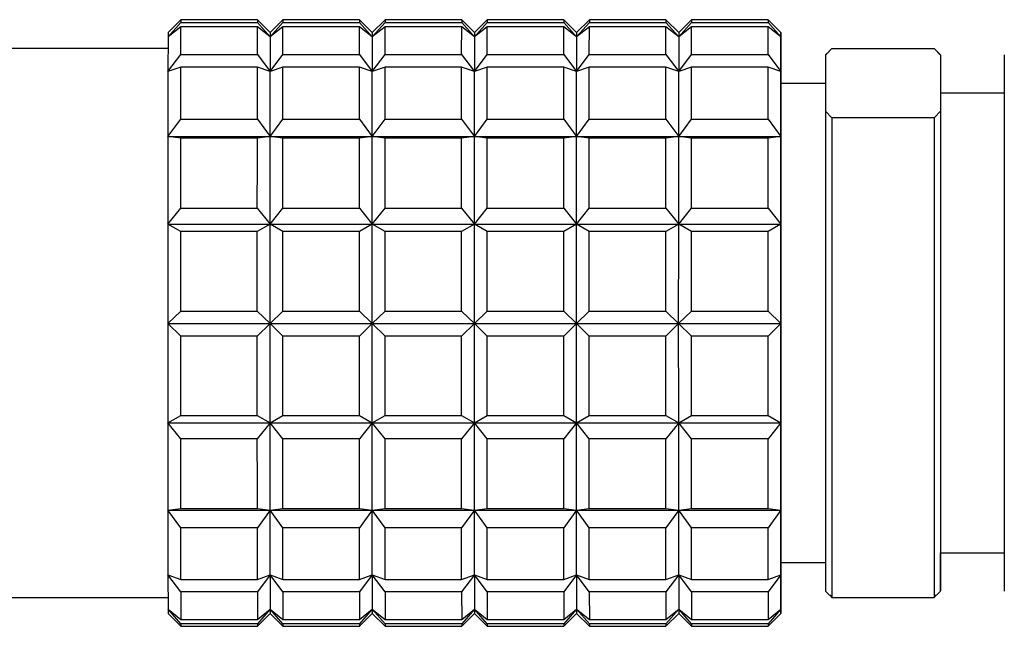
# Model space of a CAD drawing. Header units: inches. Extents: x 2.6 to 39.6, y 3.9 to 32.3.
# Tile 73 of 74: x 38.647 to 39.254, y 24.121 to 24.495. Entities that reach past the tile are written whole.
import ezdxf

# ---------------------------------------------------------------- set-up
doc = ezdxf.new("R2010")
doc.units = ezdxf.units.IN
doc.header["$MEASUREMENT"] = 0

msp = doc.modelspace()

# ---------------------------------------------------------------- linework, layer by layer
at = {"color": 7, "linetype": 'Continuous', "lineweight": 25}
for p, q in [((38.73862, 24.48418), (38.7465, 24.49313)), ((38.74649, 24.49043), (38.73862, 24.48418)), ((38.7465, 24.49484), (38.73863, 24.48696)), ((38.79374, 24.49043), (38.74649, 24.49043)), ((38.79375, 24.49484), (38.7465, 24.49484)), ((38.7465, 24.49313), (38.79374, 24.49313)), ((38.79374, 24.49313), (38.80161, 24.48418)), ((38.80161, 24.48418), (38.79374, 24.49043)), ((38.80162, 24.48696), (38.79375, 24.49484)), ((38.80161, 24.48418), (38.80949, 24.49313)), ((38.80949, 24.49043), (38.80161, 24.48418)), ((38.8095, 24.49484), (38.80162, 24.48696)), ((38.80949, 24.49313), (38.85673, 24.49313)), ((38.85673, 24.49043), (38.80949, 24.49043)), ((38.85674, 24.49484), (38.8095, 24.49484)), ((38.85673, 24.49313), (38.86461, 24.48418)), ((38.86461, 24.48418), (38.85673, 24.49043)), ((38.86461, 24.48696), (38.85674, 24.49484)), ((38.87249, 24.49484), (38.86461, 24.48696)), ((38.86461, 24.48418), (38.87248, 24.49313)), ((38.87248, 24.49043), (38.86461, 24.48418)), ((38.87248, 24.49313), (38.91973, 24.49313)), ((38.91972, 24.49043), (38.87248, 24.49043)), ((38.91973, 24.49484), (38.87249, 24.49484)), ((38.9276, 24.48418), (38.91972, 24.49043)), ((38.92761, 24.48696), (38.91973, 24.49484)), ((38.91973, 24.49313), (38.9276, 24.48418)), ((38.9276, 24.48418), (38.93547, 24.49313)), ((38.93547, 24.49043), (38.9276, 24.48418)), ((38.93548, 24.49484), (38.92761, 24.48696)), ((38.93547, 24.49313), (38.98272, 24.49313)), ((38.98271, 24.49043), (38.93547, 24.49043)), ((38.98272, 24.49484), (38.93548, 24.49484)), ((38.99059, 24.48418), (38.98271, 24.49043)), ((38.9906, 24.48696), (38.98272, 24.49484)), ((38.98272, 24.49313), (38.99059, 24.48418)), ((38.99059, 24.48418), (38.99847, 24.49313)), ((38.99846, 24.49043), (38.99059, 24.48418)), ((38.99847, 24.49484), (38.9906, 24.48696)), ((39.04571, 24.49043), (38.99846, 24.49043)), ((39.04572, 24.49484), (38.99847, 24.49484)), ((38.99847, 24.49313), (39.04571, 24.49313)), ((39.04571, 24.49313), (39.05358, 24.48418)), ((39.05358, 24.48418), (39.04571, 24.49043)), ((39.05359, 24.48696), (39.04572, 24.49484)), ((39.05358, 24.48418), (39.06146, 24.49313)), ((39.06145, 24.49043), (39.05358, 24.48418)), ((39.06146, 24.49484), (39.05359, 24.48696)), ((39.1087, 24.49043), (39.06145, 24.49043)), ((39.10871, 24.49484), (39.06146, 24.49484)), ((39.06146, 24.49313), (39.1087, 24.49313)), ((39.1087, 24.49313), (39.11657, 24.48418)), ((39.11657, 24.48418), (39.1087, 24.49043)), ((39.11658, 24.48696), (39.10871, 24.49484)), ((38.73862, 24.48418), (38.73861, 24.4628)), ((38.80161, 24.48418), (38.8016, 24.4628)), ((38.86461, 24.48418), (38.86459, 24.4628)), ((38.9276, 24.48418), (38.92758, 24.4628)), ((38.99059, 24.48418), (38.99058, 24.4628)), ((39.05358, 24.48418), (39.05357, 24.4628)), ((39.11657, 24.48418), (39.11656, 24.4628)), ((39.11661, 24.46312), (39.11659, 24.4843)), ((38.73861, 24.47712), (38.61265, 24.47712)), ((39.14414, 24.47304), (39.14808, 24.47707)), ((39.14808, 24.47707), (39.21107, 24.47707)), ((39.21107, 24.47707), (39.21501, 24.47304)), ((38.73861, 24.4628), (38.74648, 24.47334)), ((38.74648, 24.47334), (38.79373, 24.47334)), ((38.79373, 24.47334), (38.8016, 24.4628)), ((38.8016, 24.4628), (38.80947, 24.47334)), ((38.80947, 24.47334), (38.85672, 24.47334)), ((38.85672, 24.47334), (38.86459, 24.4628)), ((38.86459, 24.4628), (38.87247, 24.47334)), ((38.87247, 24.47334), (38.91971, 24.47334)), ((38.91971, 24.47334), (38.92758, 24.4628)), ((38.92758, 24.4628), (38.93546, 24.47334)), ((38.93546, 24.47334), (38.9827, 24.47334)), ((38.9827, 24.47334), (38.99058, 24.4628)), ((38.99058, 24.4628), (38.99845, 24.47334)), ((38.99845, 24.47334), (39.04569, 24.47334)), ((39.04569, 24.47334), (39.05357, 24.4628)), ((39.05357, 24.4628), (39.06144, 24.47334)), ((39.06144, 24.47334), (39.10869, 24.47334)), ((39.10869, 24.47334), (39.11656, 24.4628)), ((39.14414, 24.47304), (39.14412, 24.43838)), ((39.14647, 24.47551), (39.14414, 24.47318)), ((39.14414, 24.47318), (39.14414, 24.47304)), ((39.21501, 24.47318), (39.21261, 24.47558)), ((39.21501, 24.47304), (39.21498, 24.43838)), ((38.74648, 24.46561), (38.73861, 24.4628)), ((38.79372, 24.46561), (38.74648, 24.46561)), ((38.8016, 24.4628), (38.79372, 24.46561)), ((38.80947, 24.46561), (38.8016, 24.4628)), ((38.85671, 24.46561), (38.80947, 24.46561)), ((38.86459, 24.4628), (38.85671, 24.46561)), ((38.87246, 24.46561), (38.86459, 24.4628)), ((38.91971, 24.46561), (38.87246, 24.46561)), ((38.92758, 24.4628), (38.91971, 24.46561)), ((38.93545, 24.46561), (38.92758, 24.4628)), ((38.9827, 24.46561), (38.93545, 24.46561)), ((38.99058, 24.4628), (38.9827, 24.46561)), ((38.99845, 24.46561), (38.99058, 24.4628)), ((39.04569, 24.46561), (38.99845, 24.46561)), ((39.05357, 24.4628), (39.04569, 24.46561)), ((39.06144, 24.46561), (39.05357, 24.4628)), ((39.10868, 24.46561), (39.06144, 24.46561)), ((39.11656, 24.4628), (39.10868, 24.46561)), ((39.14413, 24.45547), (39.11658, 24.45547)), ((39.21501, 24.44956), (39.21497, 24.25911)), ((39.25436, 24.44956), (39.21501, 24.44956)), ((39.14805, 24.43436), (39.14412, 24.43838)), ((39.21498, 24.43838), (39.21104, 24.43436)), ((39.21498, 24.43838), (39.21501, 24.14261)), ((38.73859, 24.42273), (38.74647, 24.43359)), ((38.74647, 24.43359), (38.79371, 24.43359)), ((38.79371, 24.43359), (38.80159, 24.42273)), ((38.80159, 24.42273), (38.80946, 24.43359)), ((38.80946, 24.43359), (38.8567, 24.43359)), ((38.8567, 24.43359), (38.86458, 24.42273)), ((38.86458, 24.42273), (38.87245, 24.43359)), ((38.87245, 24.43359), (38.9197, 24.43359)), ((38.9197, 24.43359), (38.92757, 24.42273)), ((38.92757, 24.42273), (38.93544, 24.43359)), ((38.93544, 24.43359), (38.98269, 24.43359)), ((38.98269, 24.43359), (38.99056, 24.42273)), ((38.99056, 24.42273), (38.99844, 24.43359)), ((38.99844, 24.43359), (39.04568, 24.43359)), ((39.04568, 24.43359), (39.05356, 24.42273)), ((39.05356, 24.42273), (39.06143, 24.43359)), ((39.06143, 24.43359), (39.10867, 24.43359)), ((39.10867, 24.43359), (39.11655, 24.42273)), ((39.14805, 24.43436), (39.14808, 24.13859)), ((39.21104, 24.43436), (39.14805, 24.43436)), ((39.21104, 24.43436), (39.21107, 24.13859)), ((38.74647, 24.42176), (38.73859, 24.42273)), ((38.73859, 24.42273), (38.80159, 24.42273)), ((38.80159, 24.42273), (38.79371, 24.42176)), ((38.80946, 24.42176), (38.80159, 24.42273)), ((38.80159, 24.42273), (38.86458, 24.42273)), ((38.86458, 24.42273), (38.8567, 24.42176)), ((38.87245, 24.42176), (38.86458, 24.42273)), ((38.86458, 24.42273), (38.92757, 24.42273)), ((38.92757, 24.42273), (38.91969, 24.42176)), ((38.93544, 24.42176), (38.92757, 24.42273)), ((38.92757, 24.42273), (38.99056, 24.42273)), ((38.99056, 24.42273), (38.98269, 24.42176)), ((38.99843, 24.42176), (38.99056, 24.42273)), ((38.99056, 24.42273), (39.05356, 24.42273)), ((39.05356, 24.42273), (39.04568, 24.42176)), ((39.06143, 24.42176), (39.05356, 24.42273)), ((39.05356, 24.42273), (39.11655, 24.42273)), ((39.11655, 24.42273), (39.10867, 24.42176)), ((38.79371, 24.42176), (38.74647, 24.42176)), ((38.8567, 24.42176), (38.80946, 24.42176)), ((38.91969, 24.42176), (38.87245, 24.42176)), ((38.98269, 24.42176), (38.93544, 24.42176)), ((39.04568, 24.42176), (38.99843, 24.42176)), ((39.10867, 24.42176), (39.06143, 24.42176)), ((38.73859, 24.36879), (38.74646, 24.37867)), ((38.74646, 24.37867), (38.7937, 24.37867)), ((38.7937, 24.37867), (38.80158, 24.36879)), ((38.80158, 24.36879), (38.80945, 24.37867)), ((38.80945, 24.37867), (38.8567, 24.37867)), ((38.8567, 24.37867), (38.86457, 24.36879)), ((38.86457, 24.36879), (38.87244, 24.37867)), ((38.87244, 24.37867), (38.91969, 24.37867)), ((38.91969, 24.37867), (38.92756, 24.36879)), ((38.92756, 24.36879), (38.93544, 24.37867)), ((38.93544, 24.37867), (38.98268, 24.37867)), ((38.98268, 24.37867), (38.99055, 24.36879)), ((38.99055, 24.36879), (38.99843, 24.37867)), ((38.99843, 24.37867), (39.04567, 24.37867)), ((39.04567, 24.37867), (39.05355, 24.36879)), ((39.05355, 24.36879), (39.06142, 24.37867)), ((39.06142, 24.37867), (39.10866, 24.37867)), ((39.10866, 24.37867), (39.11654, 24.36879)), ((38.74646, 24.36416), (38.73859, 24.36879)), ((38.73859, 24.36879), (38.80158, 24.36879)), ((38.80158, 24.36879), (38.7937, 24.36416)), ((38.80945, 24.36416), (38.80158, 24.36879)), ((38.80158, 24.36879), (38.86457, 24.36879)), ((38.86457, 24.36879), (38.85669, 24.36416)), ((38.87244, 24.36416), (38.86457, 24.36879)), ((38.86457, 24.36879), (38.92756, 24.36879)), ((38.92756, 24.36879), (38.91969, 24.36416)), ((38.93543, 24.36416), (38.92756, 24.36879)), ((38.92756, 24.36879), (38.99055, 24.36879)), ((38.99055, 24.36879), (38.98268, 24.36416)), ((38.99843, 24.36416), (38.99055, 24.36879)), ((38.99055, 24.36879), (39.05355, 24.36879)), ((39.05355, 24.36879), (39.04567, 24.36416)), ((39.06142, 24.36416), (39.05355, 24.36879)), ((39.05355, 24.36879), (39.11654, 24.36879)), ((39.11654, 24.36879), (39.10866, 24.36416)), ((38.7937, 24.36416), (38.74646, 24.36416)), ((38.85669, 24.36416), (38.80945, 24.36416)), ((38.91969, 24.36416), (38.87244, 24.36416)), ((38.98268, 24.36416), (38.93543, 24.36416)), ((39.04567, 24.36416), (38.99843, 24.36416)), ((39.10866, 24.36416), (39.06142, 24.36416)), ((38.73858, 24.30751), (38.74646, 24.31521)), ((38.74646, 24.31521), (38.7937, 24.31521)), ((38.7937, 24.31521), (38.80158, 24.30751)), ((38.80158, 24.30751), (38.80945, 24.31521)), ((38.80945, 24.31521), (38.85669, 24.31521)), ((38.85669, 24.31521), (38.86457, 24.30751)), ((38.86457, 24.30751), (38.87244, 24.31521)), ((38.87244, 24.31521), (38.91968, 24.31521)), ((38.91968, 24.31521), (38.92756, 24.30751)), ((38.92756, 24.30751), (38.93543, 24.31521)), ((38.93543, 24.31521), (38.98268, 24.31521)), ((38.98268, 24.31521), (38.99055, 24.30751)), ((38.99055, 24.30751), (38.99842, 24.31521)), ((38.99842, 24.31521), (39.04567, 24.31521)), ((39.04567, 24.31521), (39.05354, 24.30751)), ((39.05354, 24.30751), (39.06142, 24.31521)), ((39.06142, 24.31521), (39.10866, 24.31521)), ((39.10866, 24.31521), (39.11654, 24.30751)), ((38.74646, 24.29978), (38.73858, 24.30751)), ((38.73858, 24.30751), (38.80158, 24.30751)), ((38.80158, 24.30751), (38.7937, 24.29978)), ((38.80945, 24.29978), (38.80158, 24.30751)), ((38.80158, 24.30751), (38.86457, 24.30751)), ((38.86457, 24.30751), (38.85669, 24.29978)), ((38.87244, 24.29978), (38.86457, 24.30751)), ((38.86457, 24.30751), (38.92756, 24.30751)), ((38.92756, 24.30751), (38.91968, 24.29978)), ((38.93543, 24.29978), (38.92756, 24.30751)), ((38.92756, 24.30751), (38.99055, 24.30751)), ((38.99055, 24.30751), (38.98268, 24.29978)), ((38.99842, 24.29978), (38.99055, 24.30751)), ((38.99055, 24.30751), (39.05354, 24.30751)), ((39.05354, 24.30751), (39.04567, 24.29978)), ((39.06142, 24.29978), (39.05354, 24.30751)), ((39.05354, 24.30751), (39.11654, 24.30751)), ((39.11654, 24.30751), (39.10866, 24.29978)), ((38.7937, 24.29978), (38.74646, 24.29978)), ((38.85669, 24.29978), (38.80945, 24.29978)), ((38.91968, 24.29978), (38.87244, 24.29978)), ((38.98268, 24.29978), (38.93543, 24.29978)), ((39.04567, 24.29978), (38.99842, 24.29978)), ((39.10866, 24.29978), (39.06142, 24.29978)), ((38.73859, 24.24626), (38.74646, 24.25085)), ((38.73859, 24.24626), (38.80158, 24.24626)), ((38.74646, 24.23636), (38.73859, 24.24626)), ((38.74646, 24.25085), (38.7937, 24.25085)), ((38.7937, 24.25085), (38.80158, 24.24626)), ((38.80158, 24.24626), (38.7937, 24.23636)), ((38.80158, 24.24626), (38.80945, 24.25085)), ((38.80158, 24.24626), (38.86457, 24.24626)), ((38.80945, 24.23636), (38.80158, 24.24626)), ((38.80945, 24.25085), (38.85669, 24.25085)), ((38.85669, 24.25085), (38.86457, 24.24626)), ((38.86457, 24.24626), (38.8567, 24.23636)), ((38.86457, 24.24626), (38.87244, 24.25085)), ((38.86457, 24.24626), (38.92756, 24.24626)), ((38.87244, 24.23636), (38.86457, 24.24626)), ((38.87244, 24.25085), (38.91969, 24.25085)), ((38.91969, 24.25085), (38.92756, 24.24626)), ((38.92756, 24.24626), (38.91969, 24.23636)), ((38.92756, 24.24626), (38.93543, 24.25085)), ((38.92756, 24.24626), (38.99055, 24.24626)), ((38.93544, 24.23636), (38.92756, 24.24626)), ((38.93543, 24.25085), (38.98268, 24.25085)), ((38.98268, 24.25085), (38.99055, 24.24626)), ((38.99055, 24.24626), (38.98268, 24.23636)), ((38.99055, 24.24626), (38.99843, 24.25085)), ((38.99055, 24.24626), (39.05355, 24.24626)), ((38.99843, 24.23636), (38.99055, 24.24626)), ((38.99843, 24.25085), (39.04567, 24.25085)), ((39.04567, 24.25085), (39.05355, 24.24626)), ((39.05355, 24.24626), (39.04567, 24.23636)), ((39.05355, 24.24626), (39.06142, 24.25085)), ((39.05355, 24.24626), (39.11654, 24.24626)), ((39.06142, 24.23636), (39.05355, 24.24626)), ((39.06142, 24.25085), (39.10866, 24.25085)), ((39.10866, 24.25085), (39.11654, 24.24626)), ((39.11654, 24.24626), (39.10866, 24.23636)), ((38.7937, 24.23636), (38.74646, 24.23636)), ((38.8567, 24.23636), (38.80945, 24.23636)), ((38.91969, 24.23636), (38.87244, 24.23636)), ((38.98268, 24.23636), (38.93544, 24.23636)), ((39.04567, 24.23636), (38.99843, 24.23636)), ((39.10866, 24.23636), (39.06142, 24.23636)), ((38.73859, 24.19244), (38.74647, 24.19337)), ((38.73859, 24.19244), (38.80159, 24.19244)), ((38.74647, 24.18157), (38.73859, 24.19244)), ((38.74647, 24.19337), (38.79371, 24.19337)), ((38.79371, 24.19337), (38.80159, 24.19244)), ((38.80159, 24.19244), (38.79371, 24.18157)), ((38.80159, 24.19244), (38.80946, 24.19337)), ((38.80159, 24.19244), (38.86458, 24.19244)), ((38.80946, 24.18157), (38.80159, 24.19244)), ((38.80946, 24.19337), (38.8567, 24.19337)), ((38.8567, 24.19337), (38.86458, 24.19244)), ((38.86458, 24.19244), (38.8567, 24.18157)), ((38.86458, 24.19244), (38.87245, 24.19337)), ((38.86458, 24.19244), (38.92757, 24.19244)), ((38.87245, 24.18157), (38.86458, 24.19244)), ((38.87245, 24.19337), (38.91969, 24.19337)), ((38.91969, 24.19337), (38.92757, 24.19244)), ((38.92757, 24.19244), (38.9197, 24.18157)), ((38.92757, 24.19244), (38.93544, 24.19337)), ((38.92757, 24.19244), (38.99056, 24.19244)), ((38.93544, 24.18157), (38.92757, 24.19244)), ((38.93544, 24.19337), (38.98269, 24.19337)), ((38.98269, 24.19337), (38.99056, 24.19244)), ((38.99056, 24.19244), (38.98269, 24.18157)), ((38.99056, 24.19244), (38.99843, 24.19337)), ((38.99056, 24.19244), (39.05356, 24.19244)), ((38.99844, 24.18157), (38.99056, 24.19244)), ((38.99843, 24.19337), (39.04568, 24.19337)), ((39.04568, 24.19337), (39.05356, 24.19244)), ((39.05356, 24.19244), (39.04568, 24.18157)), ((39.05356, 24.19244), (39.06143, 24.19337)), ((39.05356, 24.19244), (39.11655, 24.19244)), ((39.06143, 24.18157), (39.05356, 24.19244)), ((39.06143, 24.19337), (39.10867, 24.19337)), ((39.10867, 24.19337), (39.11655, 24.19244)), ((39.11655, 24.19244), (39.10867, 24.18157)), ((38.79371, 24.18157), (38.74647, 24.18157)), ((38.8567, 24.18157), (38.80946, 24.18157)), ((38.9197, 24.18157), (38.87245, 24.18157)), ((38.98269, 24.18157), (38.93544, 24.18157)), ((39.04568, 24.18157), (38.99844, 24.18157)), ((39.10867, 24.18157), (39.06143, 24.18157)), ((39.21501, 24.1661), (39.25436, 24.1661)), ((39.21501, 24.14261), (39.21503, 24.1661)), ((39.11658, 24.16019), (39.14412, 24.16019)), ((38.73861, 24.15253), (38.74648, 24.14969)), ((38.74648, 24.142), (38.73861, 24.15253)), ((38.73861, 24.15253), (38.73862, 24.13136)), ((38.74648, 24.14969), (38.79372, 24.14969)), ((38.79372, 24.14969), (38.8016, 24.15253)), ((38.8016, 24.15253), (38.79373, 24.142)), ((38.8016, 24.15253), (38.80947, 24.14969)), ((38.80947, 24.142), (38.8016, 24.15253)), ((38.8016, 24.15253), (38.80161, 24.13136)), ((38.80947, 24.14969), (38.85671, 24.14969)), ((38.85671, 24.14969), (38.86459, 24.15253)), ((38.86459, 24.15253), (38.85672, 24.142)), ((38.86459, 24.15253), (38.87246, 24.14969)), ((38.87247, 24.142), (38.86459, 24.15253)), ((38.86459, 24.15253), (38.86461, 24.13136)), ((38.87246, 24.14969), (38.91971, 24.14969)), ((38.91971, 24.14969), (38.92758, 24.15253)), ((38.92758, 24.15253), (38.91971, 24.142)), ((38.92758, 24.15253), (38.93545, 24.14969)), ((38.93546, 24.142), (38.92758, 24.15253)), ((38.92758, 24.15253), (38.9276, 24.13136)), ((38.93545, 24.14969), (38.9827, 24.14969)), ((38.9827, 24.14969), (38.99058, 24.15253)), ((38.99058, 24.15253), (38.9827, 24.142)), ((38.99058, 24.15253), (38.99845, 24.14969)), ((38.99845, 24.142), (38.99058, 24.15253)), ((38.99058, 24.15253), (38.99059, 24.13136)), ((38.99845, 24.14969), (39.04569, 24.14969)), ((39.04569, 24.14969), (39.05357, 24.15253)), ((39.05357, 24.15253), (39.04569, 24.142)), ((39.05357, 24.15253), (39.06144, 24.14969)), ((39.06144, 24.142), (39.05357, 24.15253)), ((39.05357, 24.15253), (39.05358, 24.13136)), ((39.06144, 24.14969), (39.10868, 24.14969)), ((39.10868, 24.14969), (39.11656, 24.15253)), ((39.11656, 24.15253), (39.10869, 24.142)), ((39.11656, 24.15253), (39.11657, 24.13136)), ((39.11659, 24.13147), (39.11661, 24.15285)), ((38.61265, 24.13854), (38.73861, 24.13854)), ((38.79373, 24.142), (38.74648, 24.142)), ((38.74648, 24.142), (38.74649, 24.12509)), ((38.79373, 24.142), (38.79374, 24.12509)), ((38.85672, 24.142), (38.80947, 24.142)), ((38.80947, 24.142), (38.80949, 24.12509)), ((38.85672, 24.142), (38.85673, 24.12509)), ((38.91971, 24.142), (38.87247, 24.142)), ((38.87247, 24.142), (38.87248, 24.12509)), ((38.91971, 24.142), (38.91972, 24.12509)), ((38.9827, 24.142), (38.93546, 24.142)), ((38.93546, 24.142), (38.93547, 24.12509)), ((38.9827, 24.142), (38.98271, 24.12509)), ((39.04569, 24.142), (38.99845, 24.142)), ((38.99845, 24.142), (38.99846, 24.12509)), ((39.04569, 24.142), (39.04571, 24.12509)), ((39.10869, 24.142), (39.06144, 24.142)), ((39.06144, 24.142), (39.06145, 24.12509)), ((39.10869, 24.142), (39.1087, 24.12509)), ((39.14414, 24.14247), (39.1465, 24.14012)), ((39.14655, 24.14015), (39.14808, 24.13859)), ((39.14808, 24.13859), (39.21107, 24.13859)), ((39.21107, 24.13859), (39.21259, 24.14015)), ((39.21264, 24.1401), (39.21501, 24.14247)), ((38.73862, 24.13136), (38.74649, 24.12509)), ((38.7465, 24.12243), (38.73862, 24.13136)), ((38.79374, 24.12509), (38.80161, 24.13136)), ((38.80161, 24.13136), (38.79374, 24.12243)), ((38.80161, 24.13136), (38.80949, 24.12509)), ((38.80949, 24.12243), (38.80161, 24.13136)), ((38.85673, 24.12509), (38.86461, 24.13136)), ((38.86461, 24.13136), (38.85673, 24.12243)), ((38.86461, 24.13136), (38.87248, 24.12509)), ((38.87248, 24.12243), (38.86461, 24.13136)), ((38.91972, 24.12509), (38.9276, 24.13136)), ((38.9276, 24.13136), (38.91973, 24.12243)), ((38.9276, 24.13136), (38.93547, 24.12509)), ((38.93547, 24.12243), (38.9276, 24.13136)), ((38.98271, 24.12509), (38.99059, 24.13136)), ((38.99059, 24.13136), (38.98272, 24.12243)), ((38.99059, 24.13136), (38.99846, 24.12509)), ((38.99847, 24.12243), (38.99059, 24.13136)), ((39.04571, 24.12509), (39.05358, 24.13136)), ((39.05358, 24.13136), (39.04571, 24.12243)), ((39.05358, 24.13136), (39.06145, 24.12509)), ((39.06146, 24.12243), (39.05358, 24.13136)), ((39.1087, 24.12509), (39.11657, 24.13136)), ((39.11657, 24.13136), (39.1087, 24.12243)), ((38.73863, 24.12869), (38.7465, 24.12082)), ((38.74649, 24.12509), (38.79374, 24.12509)), ((38.79375, 24.12082), (38.80162, 24.12869)), ((38.80162, 24.12869), (38.8095, 24.12082)), ((38.80949, 24.12509), (38.85673, 24.12509)), ((38.85674, 24.12082), (38.86461, 24.12869)), ((38.86461, 24.12869), (38.87249, 24.12082)), ((38.87248, 24.12509), (38.91972, 24.12509)), ((38.91973, 24.12082), (38.92761, 24.12869)), ((38.92761, 24.12869), (38.93548, 24.12082)), ((38.93547, 24.12509), (38.98271, 24.12509)), ((38.98272, 24.12082), (38.9906, 24.12869)), ((38.9906, 24.12869), (38.99847, 24.12082)), ((38.99846, 24.12509), (39.04571, 24.12509)), ((39.04572, 24.12082), (39.05359, 24.12869)), ((39.05359, 24.12869), (39.06146, 24.12082)), ((39.06145, 24.12509), (39.1087, 24.12509)), ((39.10871, 24.12082), (39.11658, 24.12869)), ((38.79374, 24.12243), (38.7465, 24.12243)), ((38.7465, 24.12082), (38.79375, 24.12082)), ((38.85673, 24.12243), (38.80949, 24.12243)), ((38.8095, 24.12082), (38.85674, 24.12082)), ((38.91973, 24.12243), (38.87248, 24.12243)), ((38.87249, 24.12082), (38.91973, 24.12082)), ((38.98272, 24.12243), (38.93547, 24.12243)), ((38.93548, 24.12082), (38.98272, 24.12082)), ((39.04571, 24.12243), (38.99847, 24.12243)), ((38.99847, 24.12082), (39.04572, 24.12082)), ((39.1087, 24.12243), (39.06146, 24.12243)), ((39.06146, 24.12082), (39.10871, 24.12082))]:
    msp.add_line(p, q, dxfattribs=at)
at = {"color": 7, "linetype": 'Continuous', "lineweight": 25, "flags": 128}
for points in [[(38.74648, 24.47334), (38.74648, 24.47615), (38.74648, 24.47877), (38.74649, 24.4812), (38.74649, 24.48344), (38.74649, 24.48549), (38.74649, 24.48733), (38.74649, 24.48898), (38.74649, 24.49043)], [(38.79373, 24.47334), (38.79373, 24.47615), (38.79373, 24.47877), (38.79373, 24.4812), (38.79373, 24.48344), (38.79373, 24.48549), (38.79373, 24.48733), (38.79374, 24.48898), (38.79374, 24.49043)], [(38.80947, 24.47334), (38.80947, 24.47615), (38.80948, 24.47877), (38.80948, 24.4812), (38.80948, 24.48344), (38.80948, 24.48549), (38.80948, 24.48733), (38.80948, 24.48898), (38.80949, 24.49043)], [(38.85672, 24.47334), (38.85672, 24.47615), (38.85672, 24.47877), (38.85672, 24.4812), (38.85672, 24.48344), (38.85672, 24.48549), (38.85673, 24.48733), (38.85673, 24.48898), (38.85673, 24.49043)], [(38.87247, 24.47334), (38.87247, 24.47615), (38.87247, 24.47877), (38.87247, 24.4812), (38.87247, 24.48344), (38.87247, 24.48549), (38.87247, 24.48733), (38.87248, 24.48898), (38.87248, 24.49043)], [(38.91971, 24.47334), (38.91971, 24.47615), (38.91971, 24.47877), (38.91971, 24.4812), (38.91972, 24.48344), (38.91972, 24.48549), (38.91972, 24.48733), (38.91972, 24.48898), (38.91972, 24.49043)], [(38.93546, 24.47334), (38.93546, 24.47615), (38.93546, 24.47877), (38.93546, 24.4812), (38.93546, 24.48344), (38.93547, 24.48549), (38.93547, 24.48733), (38.93547, 24.48898), (38.93547, 24.49043)], [(38.9827, 24.47334), (38.9827, 24.47615), (38.9827, 24.47877), (38.98271, 24.4812), (38.98271, 24.48344), (38.98271, 24.48549), (38.98271, 24.48733), (38.98271, 24.48898), (38.98271, 24.49043)], [(38.99845, 24.47334), (38.99845, 24.47615), (38.99845, 24.47877), (38.99845, 24.4812), (38.99846, 24.48344), (38.99846, 24.48549), (38.99846, 24.48733), (38.99846, 24.48898), (38.99846, 24.49043)], [(39.04569, 24.47334), (39.0457, 24.47615), (39.0457, 24.47877), (39.0457, 24.4812), (39.0457, 24.48344), (39.0457, 24.48549), (39.0457, 24.48733), (39.0457, 24.48898), (39.04571, 24.49043)], [(39.06144, 24.47334), (39.06144, 24.47615), (39.06144, 24.47877), (39.06145, 24.4812), (39.06145, 24.48344), (39.06145, 24.48549), (39.06145, 24.48733), (39.06145, 24.48898), (39.06145, 24.49043)], [(39.10869, 24.47334), (39.10869, 24.47615), (39.10869, 24.47877), (39.10869, 24.4812), (39.10869, 24.48344), (39.10869, 24.48549), (39.10869, 24.48733), (39.1087, 24.48898), (39.1087, 24.49043)], [(39.11657, 24.48418), (39.11658, 24.48539), (39.11658, 24.48625), (39.11658, 24.48678), (39.11658, 24.48696), (39.11658, 24.48681), (39.11659, 24.48631), (39.11659, 24.48547), (39.11659, 24.4843)], [(39.21501, 24.47304), (39.21502, 24.46847), (39.21503, 24.45137), (39.21503, 24.44956)], [(38.74647, 24.43359), (38.74647, 24.43813), (38.74647, 24.44253), (38.74647, 24.44678), (38.74647, 24.45087), (38.74647, 24.4548), (38.74648, 24.45857), (38.74648, 24.46217), (38.74648, 24.46561)], [(38.79371, 24.43359), (38.79371, 24.43813), (38.79371, 24.44253), (38.79372, 24.44678), (38.79372, 24.45087), (38.79372, 24.4548), (38.79372, 24.45857), (38.79372, 24.46217), (38.79372, 24.46561)], [(38.80946, 24.43359), (38.80946, 24.43813), (38.80946, 24.44253), (38.80946, 24.44678), (38.80946, 24.45087), (38.80947, 24.4548), (38.80947, 24.45857), (38.80947, 24.46217), (38.80947, 24.46561)], [(38.8567, 24.43359), (38.85671, 24.43813), (38.85671, 24.44253), (38.85671, 24.44678), (38.85671, 24.45087), (38.85671, 24.4548), (38.85671, 24.45857), (38.85671, 24.46217), (38.85671, 24.46561)], [(38.87245, 24.43359), (38.87245, 24.43813), (38.87245, 24.44253), (38.87246, 24.44678), (38.87246, 24.45087), (38.87246, 24.4548), (38.87246, 24.45857), (38.87246, 24.46217), (38.87246, 24.46561)], [(38.9197, 24.43359), (38.9197, 24.43813), (38.9197, 24.44253), (38.9197, 24.44678), (38.9197, 24.45087), (38.9197, 24.4548), (38.9197, 24.45857), (38.9197, 24.46217), (38.91971, 24.46561)], [(38.93544, 24.43359), (38.93545, 24.43813), (38.93545, 24.44253), (38.93545, 24.44678), (38.93545, 24.45087), (38.93545, 24.4548), (38.93545, 24.45857), (38.93545, 24.46217), (38.93545, 24.46561)], [(38.98269, 24.43359), (38.98269, 24.43813), (38.98269, 24.44253), (38.98269, 24.44678), (38.98269, 24.45087), (38.98269, 24.4548), (38.9827, 24.45857), (38.9827, 24.46217), (38.9827, 24.46561)], [(38.99844, 24.43359), (38.99844, 24.43813), (38.99844, 24.44253), (38.99844, 24.44678), (38.99844, 24.45087), (38.99844, 24.4548), (38.99844, 24.45857), (38.99845, 24.46217), (38.99845, 24.46561)], [(39.04568, 24.43359), (39.04568, 24.43813), (39.04568, 24.44253), (39.04568, 24.44678), (39.04569, 24.45087), (39.04569, 24.4548), (39.04569, 24.45857), (39.04569, 24.46217), (39.04569, 24.46561)], [(39.06143, 24.43359), (39.06143, 24.43813), (39.06143, 24.44253), (39.06143, 24.44678), (39.06143, 24.45087), (39.06143, 24.4548), (39.06144, 24.45857), (39.06144, 24.46217), (39.06144, 24.46561)], [(39.10867, 24.43359), (39.10867, 24.43813), (39.10868, 24.44253), (39.10868, 24.44678), (39.10868, 24.45087), (39.10868, 24.4548), (39.10868, 24.45857), (39.10868, 24.46217), (39.10868, 24.46561)], [(38.73861, 24.4628), (38.7386, 24.45873), (38.7386, 24.45438), (38.7386, 24.44975), (38.7386, 24.44485), (38.7386, 24.43968), (38.7386, 24.43427), (38.7386, 24.42861), (38.73859, 24.42273)], [(38.80159, 24.42273), (38.80159, 24.42861), (38.80159, 24.43427), (38.80159, 24.43968), (38.80159, 24.44485), (38.80159, 24.44975), (38.8016, 24.45438), (38.8016, 24.45873), (38.8016, 24.4628)], [(38.86458, 24.42273), (38.86458, 24.42861), (38.86458, 24.43427), (38.86458, 24.43968), (38.86458, 24.44485), (38.86459, 24.44975), (38.86459, 24.45438), (38.86459, 24.45873), (38.86459, 24.4628)], [(38.92757, 24.42273), (38.92757, 24.42861), (38.92757, 24.43427), (38.92757, 24.43968), (38.92758, 24.44485), (38.92758, 24.44975), (38.92758, 24.45438), (38.92758, 24.45873), (38.92758, 24.4628)], [(38.99056, 24.42273), (38.99056, 24.42861), (38.99057, 24.43427), (38.99057, 24.43968), (38.99057, 24.44485), (38.99057, 24.44975), (38.99057, 24.45438), (38.99057, 24.45873), (38.99058, 24.4628)], [(39.05356, 24.42273), (39.05356, 24.42861), (39.05356, 24.43427), (39.05356, 24.43968), (39.05356, 24.44485), (39.05356, 24.44975), (39.05356, 24.45438), (39.05357, 24.45873), (39.05357, 24.4628)], [(39.11655, 24.42273), (39.11655, 24.42861), (39.11655, 24.43427), (39.11655, 24.43968), (39.11655, 24.44485), (39.11655, 24.44975), (39.11656, 24.45438), (39.11656, 24.45873), (39.11656, 24.4628)], [(39.11661, 24.46312), (39.11661, 24.45908), (39.11661, 24.45547)], [(38.73859, 24.42273), (38.73859, 24.41662), (38.73859, 24.41031), (38.73859, 24.4038), (38.73859, 24.39712), (38.73859, 24.39026), (38.73859, 24.38324), (38.73859, 24.37608), (38.73859, 24.36879)], [(38.80158, 24.36879), (38.80158, 24.37608), (38.80158, 24.38324), (38.80158, 24.39026), (38.80158, 24.39712), (38.80158, 24.4038), (38.80158, 24.41031), (38.80159, 24.41662), (38.80159, 24.42273)], [(38.86457, 24.36879), (38.86457, 24.37608), (38.86457, 24.38324), (38.86457, 24.39026), (38.86457, 24.39712), (38.86458, 24.4038), (38.86458, 24.41031), (38.86458, 24.41662), (38.86458, 24.42273)], [(38.92756, 24.36879), (38.92756, 24.37608), (38.92756, 24.38324), (38.92757, 24.39026), (38.92757, 24.39712), (38.92757, 24.4038), (38.92757, 24.41031), (38.92757, 24.41662), (38.92757, 24.42273)], [(38.99055, 24.36879), (38.99056, 24.37608), (38.99056, 24.38324), (38.99056, 24.39026), (38.99056, 24.39712), (38.99056, 24.4038), (38.99056, 24.41031), (38.99056, 24.41662), (38.99056, 24.42273)], [(39.05355, 24.36879), (39.05355, 24.37608), (39.05355, 24.38324), (39.05355, 24.39026), (39.05355, 24.39712), (39.05355, 24.4038), (39.05355, 24.41031), (39.05355, 24.41662), (39.05356, 24.42273)], [(39.11654, 24.36879), (39.11654, 24.37608), (39.11654, 24.38324), (39.11654, 24.39026), (39.11654, 24.39712), (39.11654, 24.4038), (39.11654, 24.41031), (39.11655, 24.41662), (39.11655, 24.42273)], [(38.74646, 24.37867), (38.74646, 24.3844), (38.74646, 24.39004), (38.74646, 24.39559), (38.74646, 24.40104), (38.74646, 24.40639), (38.74646, 24.41163), (38.74646, 24.41675), (38.74647, 24.42176)], [(38.7937, 24.37867), (38.7937, 24.3844), (38.7937, 24.39004), (38.79371, 24.39559), (38.79371, 24.40104), (38.79371, 24.40639), (38.79371, 24.41163), (38.79371, 24.41675), (38.79371, 24.42176)], [(38.80945, 24.37867), (38.80945, 24.3844), (38.80945, 24.39004), (38.80945, 24.39559), (38.80945, 24.40104), (38.80946, 24.40639), (38.80946, 24.41163), (38.80946, 24.41675), (38.80946, 24.42176)], [(38.8567, 24.37867), (38.8567, 24.3844), (38.8567, 24.39004), (38.8567, 24.39559), (38.8567, 24.40104), (38.8567, 24.40639), (38.8567, 24.41163), (38.8567, 24.41675), (38.8567, 24.42176)], [(38.87244, 24.37867), (38.87244, 24.3844), (38.87244, 24.39004), (38.87245, 24.39559), (38.87245, 24.40104), (38.87245, 24.40639), (38.87245, 24.41163), (38.87245, 24.41675), (38.87245, 24.42176)], [(38.91969, 24.37867), (38.91969, 24.3844), (38.91969, 24.39004), (38.91969, 24.39559), (38.91969, 24.40104), (38.91969, 24.40639), (38.91969, 24.41163), (38.91969, 24.41675), (38.91969, 24.42176)], [(38.93544, 24.37867), (38.93544, 24.3844), (38.93544, 24.39004), (38.93544, 24.39559), (38.93544, 24.40104), (38.93544, 24.40639), (38.93544, 24.41163), (38.93544, 24.41675), (38.93544, 24.42176)], [(38.98268, 24.37867), (38.98268, 24.3844), (38.98268, 24.39004), (38.98268, 24.39559), (38.98268, 24.40104), (38.98268, 24.40639), (38.98268, 24.41163), (38.98269, 24.41675), (38.98269, 24.42176)], [(38.99843, 24.37867), (38.99843, 24.3844), (38.99843, 24.39004), (38.99843, 24.39559), (38.99843, 24.40104), (38.99843, 24.40639), (38.99843, 24.41163), (38.99843, 24.41675), (38.99843, 24.42176)], [(39.04567, 24.37867), (39.04567, 24.3844), (39.04567, 24.39004), (39.04567, 24.39559), (39.04567, 24.40104), (39.04568, 24.40639), (39.04568, 24.41163), (39.04568, 24.41675), (39.04568, 24.42176)], [(39.06142, 24.37867), (39.06142, 24.3844), (39.06142, 24.39004), (39.06142, 24.39559), (39.06142, 24.40104), (39.06142, 24.40639), (39.06142, 24.41163), (39.06143, 24.41675), (39.06143, 24.42176)], [(39.10866, 24.37867), (39.10866, 24.3844), (39.10867, 24.39004), (39.10867, 24.39559), (39.10867, 24.40104), (39.10867, 24.40639), (39.10867, 24.41163), (39.10867, 24.41675), (39.10867, 24.42176)], [(38.73859, 24.36879), (38.73859, 24.36139), (38.73859, 24.35388), (38.73858, 24.34628), (38.73858, 24.33862), (38.73858, 24.33089), (38.73858, 24.32312), (38.73858, 24.31532), (38.73858, 24.30751)], [(38.80158, 24.30751), (38.80158, 24.31532), (38.80158, 24.32312), (38.80158, 24.33089), (38.80158, 24.33862), (38.80158, 24.34628), (38.80158, 24.35388), (38.80158, 24.36139), (38.80158, 24.36879)], [(38.86457, 24.30751), (38.86457, 24.31532), (38.86457, 24.32312), (38.86457, 24.33089), (38.86457, 24.33862), (38.86457, 24.34628), (38.86457, 24.35388), (38.86457, 24.36139), (38.86457, 24.36879)], [(38.92756, 24.30751), (38.92756, 24.31532), (38.92756, 24.32312), (38.92756, 24.33089), (38.92756, 24.33862), (38.92756, 24.34628), (38.92756, 24.35388), (38.92756, 24.36139), (38.92756, 24.36879)], [(38.99055, 24.30751), (38.99055, 24.31532), (38.99055, 24.32312), (38.99055, 24.33089), (38.99055, 24.33862), (38.99055, 24.34628), (38.99055, 24.35388), (38.99055, 24.36139), (38.99055, 24.36879)], [(39.05354, 24.30751), (39.05354, 24.31532), (39.05354, 24.32312), (39.05354, 24.33089), (39.05355, 24.33862), (39.05355, 24.34628), (39.05355, 24.35388), (39.05355, 24.36139), (39.05355, 24.36879)], [(39.11654, 24.30751), (39.11654, 24.31532), (39.11654, 24.32312), (39.11654, 24.33089), (39.11654, 24.33862), (39.11654, 24.34628), (39.11654, 24.35388), (39.11654, 24.36139), (39.11654, 24.36879)], [(38.74646, 24.31521), (38.74646, 24.32143), (38.74646, 24.32763), (38.74646, 24.33382), (38.74646, 24.33997), (38.74646, 24.34609), (38.74646, 24.35217), (38.74646, 24.35819), (38.74646, 24.36416)], [(38.7937, 24.31521), (38.7937, 24.32143), (38.7937, 24.32763), (38.7937, 24.33382), (38.7937, 24.33997), (38.7937, 24.34609), (38.7937, 24.35217), (38.7937, 24.35819), (38.7937, 24.36416)], [(38.80945, 24.31521), (38.80945, 24.32143), (38.80945, 24.32763), (38.80945, 24.33382), (38.80945, 24.33997), (38.80945, 24.34609), (38.80945, 24.35217), (38.80945, 24.35819), (38.80945, 24.36416)], [(38.85669, 24.31521), (38.85669, 24.32143), (38.85669, 24.32763), (38.85669, 24.33382), (38.85669, 24.33997), (38.85669, 24.34609), (38.85669, 24.35217), (38.85669, 24.35819), (38.85669, 24.36416)], [(38.87244, 24.31521), (38.87244, 24.32143), (38.87244, 24.32763), (38.87244, 24.33382), (38.87244, 24.33997), (38.87244, 24.34609), (38.87244, 24.35217), (38.87244, 24.35819), (38.87244, 24.36416)], [(38.91968, 24.31521), (38.91968, 24.32143), (38.91968, 24.32763), (38.91968, 24.33382), (38.91968, 24.33997), (38.91969, 24.34609), (38.91969, 24.35217), (38.91969, 24.35819), (38.91969, 24.36416)], [(38.93543, 24.31521), (38.93543, 24.32143), (38.93543, 24.32763), (38.93543, 24.33382), (38.93543, 24.33997), (38.93543, 24.34609), (38.93543, 24.35217), (38.93543, 24.35819), (38.93543, 24.36416)], [(38.98268, 24.31521), (38.98268, 24.32143), (38.98268, 24.32763), (38.98268, 24.33382), (38.98268, 24.33997), (38.98268, 24.34609), (38.98268, 24.35217), (38.98268, 24.35819), (38.98268, 24.36416)], [(38.99842, 24.31521), (38.99842, 24.32143), (38.99842, 24.32763), (38.99842, 24.33382), (38.99842, 24.33997), (38.99843, 24.34609), (38.99843, 24.35217), (38.99843, 24.35819), (38.99843, 24.36416)], [(39.04567, 24.31521), (39.04567, 24.32143), (39.04567, 24.32763), (39.04567, 24.33382), (39.04567, 24.33997), (39.04567, 24.34609), (39.04567, 24.35217), (39.04567, 24.35819), (39.04567, 24.36416)], [(39.06142, 24.31521), (39.06142, 24.32143), (39.06142, 24.32763), (39.06142, 24.33382), (39.06142, 24.33997), (39.06142, 24.34609), (39.06142, 24.35217), (39.06142, 24.35819), (39.06142, 24.36416)], [(39.10866, 24.31521), (39.10866, 24.32143), (39.10866, 24.32763), (39.10866, 24.33382), (39.10866, 24.33997), (39.10866, 24.34609), (39.10866, 24.35217), (39.10866, 24.35819), (39.10866, 24.36416)], [(38.73858, 24.30751), (38.73858, 24.29969), (38.73858, 24.29189), (38.73858, 24.28413), (38.73858, 24.2764), (38.73858, 24.26874), (38.73859, 24.26115), (38.73859, 24.25365), (38.73859, 24.24626)], [(38.80158, 24.24626), (38.80158, 24.25365), (38.80158, 24.26115), (38.80158, 24.26874), (38.80158, 24.2764), (38.80158, 24.28413), (38.80158, 24.29189), (38.80158, 24.29969), (38.80158, 24.30751)], [(38.86457, 24.24626), (38.86457, 24.25365), (38.86457, 24.26115), (38.86457, 24.26874), (38.86457, 24.2764), (38.86457, 24.28413), (38.86457, 24.29189), (38.86457, 24.29969), (38.86457, 24.30751)], [(38.92756, 24.24626), (38.92756, 24.25365), (38.92756, 24.26115), (38.92756, 24.26874), (38.92756, 24.2764), (38.92756, 24.28413), (38.92756, 24.29189), (38.92756, 24.29969), (38.92756, 24.30751)], [(38.99055, 24.24626), (38.99055, 24.25365), (38.99055, 24.26115), (38.99055, 24.26874), (38.99055, 24.2764), (38.99055, 24.28413), (38.99055, 24.29189), (38.99055, 24.29969), (38.99055, 24.30751)], [(39.05355, 24.24626), (39.05355, 24.25365), (39.05355, 24.26115), (39.05355, 24.26874), (39.05355, 24.2764), (39.05354, 24.28413), (39.05354, 24.29189), (39.05354, 24.29969), (39.05354, 24.30751)], [(39.11654, 24.24626), (39.11654, 24.25365), (39.11654, 24.26115), (39.11654, 24.26874), (39.11654, 24.2764), (39.11654, 24.28413), (39.11654, 24.29189), (39.11654, 24.29969), (39.11654, 24.30751)], [(38.74646, 24.25085), (38.74646, 24.25682), (38.74646, 24.26284), (38.74646, 24.26891), (38.74646, 24.27502), (38.74646, 24.28117), (38.74646, 24.28735), (38.74646, 24.29356), (38.74646, 24.29978)], [(38.7937, 24.25085), (38.7937, 24.25682), (38.7937, 24.26284), (38.7937, 24.26891), (38.7937, 24.27502), (38.7937, 24.28117), (38.7937, 24.28735), (38.7937, 24.29356), (38.7937, 24.29978)], [(38.80945, 24.25085), (38.80945, 24.25682), (38.80945, 24.26284), (38.80945, 24.26891), (38.80945, 24.27502), (38.80945, 24.28117), (38.80945, 24.28735), (38.80945, 24.29356), (38.80945, 24.29978)], [(38.85669, 24.25085), (38.85669, 24.25682), (38.85669, 24.26284), (38.85669, 24.26891), (38.85669, 24.27502), (38.85669, 24.28117), (38.85669, 24.28735), (38.85669, 24.29356), (38.85669, 24.29978)], [(38.87244, 24.25085), (38.87244, 24.25682), (38.87244, 24.26284), (38.87244, 24.26891), (38.87244, 24.27502), (38.87244, 24.28117), (38.87244, 24.28735), (38.87244, 24.29356), (38.87244, 24.29978)], [(38.91969, 24.25085), (38.91969, 24.25682), (38.91969, 24.26284), (38.91969, 24.26891), (38.91968, 24.27502), (38.91968, 24.28117), (38.91968, 24.28735), (38.91968, 24.29356), (38.91968, 24.29978)], [(38.93543, 24.25085), (38.93543, 24.25682), (38.93543, 24.26284), (38.93543, 24.26891), (38.93543, 24.27502), (38.93543, 24.28117), (38.93543, 24.28735), (38.93543, 24.29356), (38.93543, 24.29978)], [(38.98268, 24.25085), (38.98268, 24.25682), (38.98268, 24.26284), (38.98268, 24.26891), (38.98268, 24.27502), (38.98268, 24.28117), (38.98268, 24.28735), (38.98268, 24.29356), (38.98268, 24.29978)], [(38.99843, 24.25085), (38.99843, 24.25682), (38.99843, 24.26284), (38.99843, 24.26891), (38.99842, 24.27502), (38.99842, 24.28117), (38.99842, 24.28735), (38.99842, 24.29356), (38.99842, 24.29978)], [(39.04567, 24.25085), (39.04567, 24.25682), (39.04567, 24.26284), (39.04567, 24.26891), (39.04567, 24.27502), (39.04567, 24.28117), (39.04567, 24.28735), (39.04567, 24.29356), (39.04567, 24.29978)], [(39.06142, 24.25085), (39.06142, 24.25682), (39.06142, 24.26284), (39.06142, 24.26891), (39.06142, 24.27502), (39.06142, 24.28117), (39.06142, 24.28735), (39.06142, 24.29356), (39.06142, 24.29978)], [(39.10866, 24.25085), (39.10866, 24.25682), (39.10866, 24.26284), (39.10866, 24.26891), (39.10866, 24.27502), (39.10866, 24.28117), (39.10866, 24.28735), (39.10866, 24.29356), (39.10866, 24.29978)], [(39.21497, 24.25911), (39.21498, 24.22359), (39.21499, 24.19489), (39.21499, 24.17534), (39.215, 24.16652), (39.21501, 24.1661)], [(39.11655, 24.25708), (39.11655, 24.22156), (39.11656, 24.19243), (39.11657, 24.17187), (39.11658, 24.16138), (39.11658, 24.16019)], [(38.73859, 24.24626), (38.73859, 24.23898), (38.73859, 24.23183), (38.73859, 24.22483), (38.73859, 24.21798), (38.73859, 24.21131), (38.73859, 24.20482), (38.73859, 24.19852), (38.73859, 24.19244)], [(38.80159, 24.19244), (38.80159, 24.19852), (38.80158, 24.20482), (38.80158, 24.21131), (38.80158, 24.21798), (38.80158, 24.22483), (38.80158, 24.23183), (38.80158, 24.23898), (38.80158, 24.24626)], [(38.86458, 24.19244), (38.86458, 24.19852), (38.86458, 24.20482), (38.86458, 24.21131), (38.86457, 24.21798), (38.86457, 24.22483), (38.86457, 24.23183), (38.86457, 24.23898), (38.86457, 24.24626)], [(38.92757, 24.19244), (38.92757, 24.19852), (38.92757, 24.20482), (38.92757, 24.21131), (38.92757, 24.21798), (38.92757, 24.22483), (38.92756, 24.23183), (38.92756, 24.23898), (38.92756, 24.24626)], [(38.99056, 24.19244), (38.99056, 24.19852), (38.99056, 24.20482), (38.99056, 24.21131), (38.99056, 24.21798), (38.99056, 24.22483), (38.99056, 24.23183), (38.99056, 24.23898), (38.99055, 24.24626)], [(39.05356, 24.19244), (39.05355, 24.19852), (39.05355, 24.20482), (39.05355, 24.21131), (39.05355, 24.21798), (39.05355, 24.22483), (39.05355, 24.23183), (39.05355, 24.23898), (39.05355, 24.24626)], [(39.11655, 24.19244), (39.11655, 24.19852), (39.11654, 24.20482), (39.11654, 24.21131), (39.11654, 24.21798), (39.11654, 24.22483), (39.11654, 24.23183), (39.11654, 24.23898), (39.11654, 24.24626)], [(38.74647, 24.19337), (38.74646, 24.19836), (38.74646, 24.20347), (38.74646, 24.2087), (38.74646, 24.21403), (38.74646, 24.21947), (38.74646, 24.22501), (38.74646, 24.23064), (38.74646, 24.23636)], [(38.79371, 24.19337), (38.79371, 24.19836), (38.79371, 24.20347), (38.79371, 24.2087), (38.79371, 24.21403), (38.79371, 24.21947), (38.7937, 24.22501), (38.7937, 24.23064), (38.7937, 24.23636)], [(38.80946, 24.19337), (38.80946, 24.19836), (38.80946, 24.20347), (38.80946, 24.2087), (38.80945, 24.21403), (38.80945, 24.21947), (38.80945, 24.22501), (38.80945, 24.23064), (38.80945, 24.23636)], [(38.8567, 24.19337), (38.8567, 24.19836), (38.8567, 24.20347), (38.8567, 24.2087), (38.8567, 24.21403), (38.8567, 24.21947), (38.8567, 24.22501), (38.8567, 24.23064), (38.8567, 24.23636)], [(38.87245, 24.19337), (38.87245, 24.19836), (38.87245, 24.20347), (38.87245, 24.2087), (38.87245, 24.21403), (38.87245, 24.21947), (38.87244, 24.22501), (38.87244, 24.23064), (38.87244, 24.23636)], [(38.91969, 24.19337), (38.91969, 24.19836), (38.91969, 24.20347), (38.91969, 24.2087), (38.91969, 24.21403), (38.91969, 24.21947), (38.91969, 24.22501), (38.91969, 24.23064), (38.91969, 24.23636)], [(38.93544, 24.19337), (38.93544, 24.19836), (38.93544, 24.20347), (38.93544, 24.2087), (38.93544, 24.21403), (38.93544, 24.21947), (38.93544, 24.22501), (38.93544, 24.23064), (38.93544, 24.23636)], [(38.98269, 24.19337), (38.98269, 24.19836), (38.98268, 24.20347), (38.98268, 24.2087), (38.98268, 24.21403), (38.98268, 24.21947), (38.98268, 24.22501), (38.98268, 24.23064), (38.98268, 24.23636)], [(38.99843, 24.19337), (38.99843, 24.19836), (38.99843, 24.20347), (38.99843, 24.2087), (38.99843, 24.21403), (38.99843, 24.21947), (38.99843, 24.22501), (38.99843, 24.23064), (38.99843, 24.23636)], [(39.04568, 24.19337), (39.04568, 24.19836), (39.04568, 24.20347), (39.04568, 24.2087), (39.04567, 24.21403), (39.04567, 24.21947), (39.04567, 24.22501), (39.04567, 24.23064), (39.04567, 24.23636)], [(39.06143, 24.19337), (39.06143, 24.19836), (39.06142, 24.20347), (39.06142, 24.2087), (39.06142, 24.21403), (39.06142, 24.21947), (39.06142, 24.22501), (39.06142, 24.23064), (39.06142, 24.23636)], [(39.10867, 24.19337), (39.10867, 24.19836), (39.10867, 24.20347), (39.10867, 24.2087), (39.10867, 24.21403), (39.10867, 24.21947), (39.10867, 24.22501), (39.10866, 24.23064), (39.10866, 24.23636)], [(38.73859, 24.19244), (38.7386, 24.18657), (38.7386, 24.18093), (38.7386, 24.17554), (38.7386, 24.1704), (38.7386, 24.16552), (38.7386, 24.16091), (38.73861, 24.15658), (38.73861, 24.15253)], [(38.8016, 24.15253), (38.8016, 24.15658), (38.8016, 24.16091), (38.80159, 24.16552), (38.80159, 24.1704), (38.80159, 24.17554), (38.80159, 24.18093), (38.80159, 24.18657), (38.80159, 24.19244)], [(38.86459, 24.15253), (38.86459, 24.15658), (38.86459, 24.16091), (38.86459, 24.16552), (38.86458, 24.1704), (38.86458, 24.17554), (38.86458, 24.18093), (38.86458, 24.18657), (38.86458, 24.19244)], [(38.92758, 24.15253), (38.92758, 24.15658), (38.92758, 24.16091), (38.92758, 24.16552), (38.92758, 24.1704), (38.92758, 24.17554), (38.92757, 24.18093), (38.92757, 24.18657), (38.92757, 24.19244)], [(38.99058, 24.15253), (38.99057, 24.15658), (38.99057, 24.16091), (38.99057, 24.16552), (38.99057, 24.1704), (38.99057, 24.17554), (38.99057, 24.18093), (38.99056, 24.18657), (38.99056, 24.19244)], [(39.05357, 24.15253), (39.05357, 24.15658), (39.05356, 24.16091), (39.05356, 24.16552), (39.05356, 24.1704), (39.05356, 24.17554), (39.05356, 24.18093), (39.05356, 24.18657), (39.05356, 24.19244)], [(39.11656, 24.15253), (39.11656, 24.15658), (39.11656, 24.16091), (39.11655, 24.16552), (39.11655, 24.1704), (39.11655, 24.17554), (39.11655, 24.18093), (39.11655, 24.18657), (39.11655, 24.19244)], [(38.74648, 24.14969), (38.74648, 24.1531), (38.74648, 24.15669), (38.74647, 24.16044), (38.74647, 24.16436), (38.74647, 24.16843), (38.74647, 24.17266), (38.74647, 24.17704), (38.74647, 24.18157)], [(38.79372, 24.14969), (38.79372, 24.1531), (38.79372, 24.15669), (38.79372, 24.16044), (38.79372, 24.16436), (38.79372, 24.16843), (38.79371, 24.17266), (38.79371, 24.17704), (38.79371, 24.18157)], [(38.80947, 24.14969), (38.80947, 24.1531), (38.80947, 24.15669), (38.80947, 24.16044), (38.80947, 24.16436), (38.80946, 24.16843), (38.80946, 24.17266), (38.80946, 24.17704), (38.80946, 24.18157)], [(38.85671, 24.14969), (38.85671, 24.1531), (38.85671, 24.15669), (38.85671, 24.16044), (38.85671, 24.16436), (38.85671, 24.16843), (38.85671, 24.17266), (38.85671, 24.17704), (38.8567, 24.18157)], [(38.87246, 24.14969), (38.87246, 24.1531), (38.87246, 24.15669), (38.87246, 24.16044), (38.87246, 24.16436), (38.87246, 24.16843), (38.87245, 24.17266), (38.87245, 24.17704), (38.87245, 24.18157)], [(38.91971, 24.14969), (38.91971, 24.1531), (38.9197, 24.15669), (38.9197, 24.16044), (38.9197, 24.16436), (38.9197, 24.16843), (38.9197, 24.17266), (38.9197, 24.17704), (38.9197, 24.18157)], [(38.93545, 24.14969), (38.93545, 24.1531), (38.93545, 24.15669), (38.93545, 24.16044), (38.93545, 24.16436), (38.93545, 24.16843), (38.93545, 24.17266), (38.93545, 24.17704), (38.93544, 24.18157)], [(38.9827, 24.14969), (38.9827, 24.1531), (38.9827, 24.15669), (38.98269, 24.16044), (38.98269, 24.16436), (38.98269, 24.16843), (38.98269, 24.17266), (38.98269, 24.17704), (38.98269, 24.18157)], [(38.99845, 24.14969), (38.99845, 24.1531), (38.99844, 24.15669), (38.99844, 24.16044), (38.99844, 24.16436), (38.99844, 24.16843), (38.99844, 24.17266), (38.99844, 24.17704), (38.99844, 24.18157)], [(39.04569, 24.14969), (39.04569, 24.1531), (39.04569, 24.15669), (39.04569, 24.16044), (39.04569, 24.16436), (39.04568, 24.16843), (39.04568, 24.17266), (39.04568, 24.17704), (39.04568, 24.18157)], [(39.06144, 24.14969), (39.06144, 24.1531), (39.06144, 24.15669), (39.06143, 24.16044), (39.06143, 24.16436), (39.06143, 24.16843), (39.06143, 24.17266), (39.06143, 24.17704), (39.06143, 24.18157)], [(39.10868, 24.14969), (39.10868, 24.1531), (39.10868, 24.15669), (39.10868, 24.16044), (39.10868, 24.16436), (39.10868, 24.16843), (39.10868, 24.17266), (39.10867, 24.17704), (39.10867, 24.18157)], [(39.11661, 24.16019), (39.11661, 24.15692), (39.11661, 24.15285)], [(39.11659, 24.13147), (39.11659, 24.13027), (39.11659, 24.1294), (39.11658, 24.12888), (39.11658, 24.12869), (39.11658, 24.12885), (39.11658, 24.12935), (39.11658, 24.13018), (39.11657, 24.13136)]]:
    msp.add_lwpolyline(points, dxfattribs=at)
at = {"color": 7, "linetype": 'Continuous', "lineweight": 25}
for centre, radius, start, end in [((38.87167, 24.49351), 0.12517, 179.39395, 180.17357), ((38.9173, 24.49352), 0.12356, 179.38804, 180.17783), ((38.93466, 24.49351), 0.12517, 179.39395, 180.17357), ((38.98029, 24.49352), 0.12356, 179.38804, 180.17783), ((38.99765, 24.49351), 0.12517, 179.39395, 180.17357), ((39.04328, 24.49352), 0.12356, 179.38804, 180.17783), ((39.06064, 24.49351), 0.12517, 179.39395, 180.17357), ((39.10628, 24.49352), 0.12356, 179.38804, 180.17783), ((39.12364, 24.49351), 0.12517, 179.39395, 180.17357), ((39.16927, 24.49352), 0.12356, 179.38804, 180.17783), ((39.18663, 24.49351), 0.12517, 179.39395, 180.17357), ((39.23226, 24.49352), 0.12356, 179.38804, 180.17783), ((39.07259, 24.48461), 0.33397, 179.5962, 180.07274), ((39.06601, 24.48481), 0.26439, 179.5335, 180.13544), ((39.129, 24.48481), 0.26439, 179.5335, 180.13544), ((39.19199, 24.48481), 0.26439, 179.5335, 180.13544), ((39.25498, 24.48481), 0.26439, 179.5335, 180.13544), ((39.31798, 24.48481), 0.26439, 179.5335, 180.13544), ((277.74634, 24.30783), 238.49202, 179.960275, 180.039725), ((221.04323, 24.32376), 181.9267, 179.9585199, 180.0209982), ((328.91169, 24.31583), 289.7676, 179.9757677, 180.0342782), ((39.09133, 24.13107), 0.3527, 179.95247, 180.38552), ((39.15432, 24.13107), 0.3527, 179.95247, 180.38552), ((39.21731, 24.13107), 0.3527, 179.95247, 180.38552), ((39.2803, 24.13107), 0.35271, 179.95247, 180.38552), ((39.34329, 24.13107), 0.3527, 179.95247, 180.38552), ((39.40629, 24.13107), 0.3527, 179.95247, 180.38552), ((38.90878, 24.12226), 0.16229, 179.93728, 180.50705), ((38.9542, 24.12225), 0.16046, 179.9349, 180.51117), ((38.97177, 24.12226), 0.16229, 179.93728, 180.50705), ((39.01719, 24.12225), 0.16046, 179.9349, 180.51117), ((39.03477, 24.12226), 0.16229, 179.93728, 180.50705), ((39.08018, 24.12225), 0.16046, 179.9349, 180.51117), ((39.09776, 24.12226), 0.16229, 179.93728, 180.50705), ((39.14317, 24.12225), 0.16046, 179.9349, 180.51117), ((39.16075, 24.12226), 0.16229, 179.93728, 180.50705), ((39.20617, 24.12225), 0.16046, 179.9349, 180.51117), ((39.22374, 24.12226), 0.16229, 179.93728, 180.50705), ((39.26916, 24.12225), 0.16046, 179.9349, 180.51117)]:
    msp.add_arc(centre, radius, start, end, dxfattribs=at)

doc.saveas('drawing.dxf')
